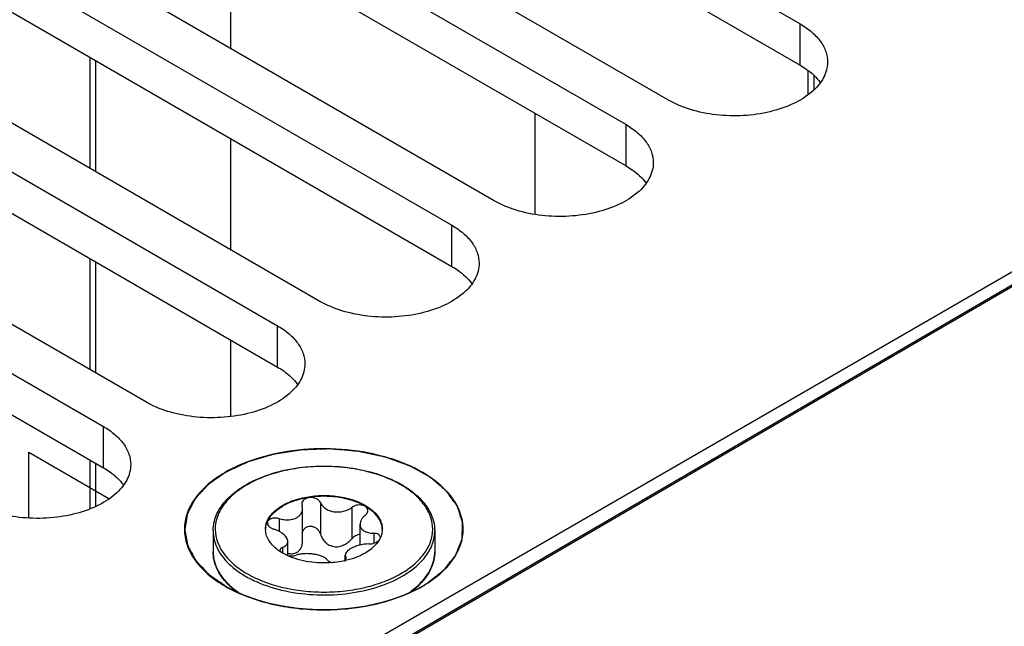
# Model space of a CAD drawing. Header units: inches. Extents: x 0 to 34, y 0 to 22.
# Tile 40 of 157: x 4.347 to 5.049, y 7.173 to 7.605. Entities that reach past the tile are written whole.
import ezdxf

# ---------------------------------------------------------------- set-up
doc = ezdxf.new("R2010")
doc.units = ezdxf.units.IN
doc.header["$LTSCALE"] = 1.87
doc.header["$MEASUREMENT"] = 0
doc.layers.get('0').update_dxf_attribs({"linetype": 'CONTINUOUS'})
for name, color, linetype in [('02___PRT_ALL_AXES', 7, 'CONTINUOUS'), ('CONFORMAL_COATING', 7, 'CONTINUOUS'), ('COSMETIC', 7, 'CONTINUOUS'), ('DATUMCURVES', 7, 'CONTINUOUS')]:
    doc.layers.add(name, color=color, linetype=linetype)

msp = doc.modelspace()

# ---------------------------------------------------------------- linework, layer by layer
at = {"color": 7, "linetype": 'CONTINUOUS'}
for p, q in [((5.53613, 7.70334), (3.73354, 6.66263)), ((4.39726, 7.49873), (4.39726, 7.57782)), ((4.40115, 7.49648), (4.40115, 7.57557)), ((4.9088, 7.5683), (4.9088, 7.55164)), ((4.91312, 7.56505), (4.91312, 7.5549)), ((5.22233, 7.51362), (3.76153, 6.663)), ((5.22421, 7.51343), (3.76341, 6.66282)), ((4.39726, 7.35535), (4.39726, 7.43444)), ((4.40115, 7.3531), (4.40115, 7.4322)), ((4.39726, 7.25662), (4.39726, 7.29106)), ((4.40116, 7.25834), (4.40116, 7.28882)), ((4.54809, 7.25991), (4.54827, 7.25879)), ((4.54864, 7.25655), (4.54827, 7.25879)), ((4.56139, 7.26082), (4.56139, 7.23843)), ((4.58373, 7.25736), (4.58373, 7.23498)), ((4.54864, 7.2333), (4.54864, 7.25655)), ((4.53192, 7.24934), (4.53192, 7.24027)), ((4.58962, 7.23055), (4.58962, 7.24532)), ((4.59931, 7.23892), (4.59931, 7.23186)), ((4.60424, 7.23598), (4.60309, 7.23377)), ((4.5381, 7.22306), (4.5381, 7.23315)), ((4.53253, 7.22679), (4.53278, 7.22589)), ((4.53439, 7.22887), (4.53439, 7.22496)), ((4.57908, 7.22005), (4.57908, 7.22329)), ((4.57908, 7.22329), (4.57945, 7.2219)), ((4.57945, 7.2219), (4.57945, 7.22062)), ((4.57963, 7.22121), (4.57945, 7.2219)), ((4.5783, 7.21934), (4.57913, 7.22004)), ((4.6256, 7.19737), (4.6308, 7.2016))]:
    msp.add_line(p, q, dxfattribs=at)
for centre, radius, start, end in [((4.54573, 7.20872), 0.07485, 119.53438, 119.99927), ((4.54532, 7.21064), 0.07254, 119.9993, 120.47261), ((4.53611, 7.24182), 0.01388, 179.99658, 182.48219), ((4.60216, 7.23599), 0.00201, 0.00151, 1.45201), ((4.59159, 7.24183), 0.0139, 357.53547, 359.99565), ((4.55193, 7.25541), 0.03524, 235.93575, 236.98374), ((4.55716, 7.26487), 0.04606, 245.21493, 245.471), ((4.54053, 7.23673), 0.01391, 259.09784, 259.90954), ((4.62201, 7.24447), 0.04162, 331.64678, 333.1855), ((4.51289, 7.2261), 0.02804, 193.85771, 195.20205), ((4.5651, 7.28109), 0.06321, 282.05919, 282.82278), ((4.52991, 7.23661), 0.04839, 224.38788, 224.77065), ((4.53082, 7.23838), 0.05001, 224.88239, 228.20399), ((4.59696, 7.23832), 0.04993, 312.65533, 314.91859), ((4.59775, 7.23667), 0.04847, 315.22982, 315.47235)]:
    msp.add_arc(centre, radius, start, end, dxfattribs=at)
at = {"color": 3, "linetype": 'CONTINUOUS'}
for points in [[(4.90335, 7.57239), (4.90483, 7.57154), (4.91015, 7.56817), (4.91494, 7.56382), (4.91764, 7.5601)], [(4.77918, 7.50071), (4.78066, 7.49985), (4.78598, 7.49648), (4.79077, 7.49213), (4.79347, 7.48841)], [(4.65501, 7.42902), (4.65649, 7.42816), (4.66181, 7.42479), (4.6666, 7.42044), (4.6693, 7.41672)], [(4.53084, 7.35733), (4.53232, 7.35647), (4.53764, 7.3531), (4.54243, 7.34875), (4.54513, 7.34503)], [(4.40667, 7.28564), (4.40815, 7.28478), (4.41347, 7.28141), (4.41826, 7.27706), (4.42096, 7.27334)]]:
    msp.add_open_spline(points, degree=3, knots=[0, 0, 0, 0, 0.27103, 1, 1, 1, 1], dxfattribs=at)
at = {"color": 7, "linetype": 'CONTINUOUS'}
for points, knots in [([(4.65916, 7.2257), (4.6619, 7.23112), (4.66494, 7.24375), (4.65802, 7.26293), (4.64195, 7.27866), (4.61906, 7.29054), (4.59121, 7.29786), (4.56087, 7.30003), (4.53081, 7.29687), (4.51172, 7.29106), (4.50301, 7.28717)], [0, 0, 0, 0, 0.08954, 0.180675, 0.287231, 0.413723, 0.556792, 0.708627, 0.859521, 1, 1, 1, 1]), ([(4.50301, 7.28717), (4.50218, 7.2868), (4.49895, 7.28531), (4.49579, 7.28367), (4.4935, 7.28234)], [0, 0, 0, 0, 0.25582, 1, 1, 1, 1]), ([(4.50884, 7.27384), (4.5147, 7.27716), (4.52791, 7.28252), (4.54937, 7.28671), (4.572, 7.28724), (4.59397, 7.28406), (4.6108, 7.27835), (4.62229, 7.27203), (4.62946, 7.26673), (4.63526, 7.26084), (4.63957, 7.25444), (4.64224, 7.24764), (4.64284, 7.24293), (4.64284, 7.24062)], [0, 0, 0, 0, 0.128773, 0.269799, 0.416001, 0.559276, 0.692091, 0.752904, 0.809436, 0.861731, 0.91025, 0.955902, 1, 1, 1, 1]), ([(4.61867, 7.21018), (4.62207, 7.21215), (4.62824, 7.21639), (4.63561, 7.22414), (4.64028, 7.23272), (4.64189, 7.24182), (4.64028, 7.25092), (4.63562, 7.2595), (4.62824, 7.26725), (4.61848, 7.27397), (4.60671, 7.27945), (4.59334, 7.28352), (4.57887, 7.28602), (4.56384, 7.28686), (4.54882, 7.28601), (4.53436, 7.28351), (4.521, 7.27945), (4.5128, 7.27563), (4.50905, 7.27347)], [0, 0, 0, 0, 0.060353, 0.114352, 0.162928, 0.208302, 0.253681, 0.302274, 0.356301, 0.416695, 0.483301, 0.555169, 0.630817, 0.708427, 0.78602, 0.861627, 0.933445, 1, 1, 1, 1]), ([(4.4935, 7.28234), (4.48914, 7.27983), (4.48123, 7.27438), (4.47177, 7.26444), (4.46579, 7.25344), (4.46372, 7.24178), (4.46579, 7.23011), (4.47177, 7.21911), (4.48123, 7.20917), (4.48914, 7.20372), (4.4935, 7.20121)], [0, 0, 0, 0, 0.144872, 0.274537, 0.391109, 0.499999, 0.608884, 0.725474, 0.855101, 1, 1, 1, 1]), ([(4.48487, 7.24062), (4.48487, 7.24217), (4.48514, 7.24529), (4.48675, 7.25153), (4.49086, 7.25913), (4.49847, 7.26715), (4.50482, 7.27153), (4.50831, 7.27354)], [0, 0, 0, 0, 0.109839, 0.221453, 0.455775, 0.713714, 1, 1, 1, 1]), ([(4.50853, 7.27317), (4.50518, 7.27119), (4.49909, 7.26692), (4.49186, 7.25916), (4.48732, 7.25058), (4.48583, 7.2415), (4.48755, 7.23244), (4.49229, 7.22391), (4.49971, 7.2162), (4.50949, 7.20953), (4.52127, 7.2041), (4.53463, 7.20007), (4.54907, 7.19761), (4.56406, 7.19679), (4.57903, 7.19765), (4.59345, 7.20016), (4.60675, 7.20422), (4.61493, 7.20802), (4.61867, 7.21018)], [0, 0, 0, 0, 0.060055, 0.113789, 0.162185, 0.207499, 0.252942, 0.301682, 0.355886, 0.416449, 0.48319, 0.555151, 0.630851, 0.708477, 0.786062, 0.861651, 0.933451, 1, 1, 1, 1]), ([(4.53442, 7.25882), (4.5375, 7.2606), (4.54448, 7.26348), (4.55585, 7.26576), (4.56788, 7.26609), (4.57958, 7.26444), (4.59001, 7.26096), (4.59726, 7.25655), (4.60152, 7.25227), (4.60378, 7.24895), (4.60517, 7.24544), (4.60549, 7.24301), (4.60549, 7.24183)], [0, 0, 0, 0, 0.128682, 0.270274, 0.41743, 0.561777, 0.695449, 0.812714, 0.864678, 0.912511, 0.95714, 1, 1, 1, 1]), ([(4.60548, 7.24182), (4.60543, 7.243), (4.60501, 7.2454), (4.6035, 7.24885), (4.60114, 7.25211), (4.5968, 7.25628), (4.58951, 7.26057), (4.57911, 7.26394), (4.5675, 7.2655), (4.5556, 7.26512), (4.54436, 7.26283), (4.53747, 7.25998), (4.53442, 7.25822)], [0, 0, 0, 0, 0.042886, 0.08777, 0.135984, 0.188355, 0.30627, 0.440149, 0.584259, 0.730877, 0.871836, 1, 1, 1, 1]), ([(4.56139, 7.26082), (4.56115, 7.2614), (4.56033, 7.26252), (4.55853, 7.2637), (4.55631, 7.26439), (4.55393, 7.26452), (4.55165, 7.26409), (4.54973, 7.26312), (4.54841, 7.26168), (4.54809, 7.26048), (4.54809, 7.25991)], [0, 0, 0, 0, 0.112287, 0.239057, 0.378179, 0.522167, 0.661439, 0.787919, 0.898887, 1, 1, 1, 1]), ([(4.52302, 7.24652), (4.52344, 7.24771), (4.5246, 7.25008), (4.52713, 7.25333), (4.53045, 7.25631), (4.53303, 7.25802), (4.53442, 7.25882)], [0, 0, 0, 0, 0.220976, 0.459268, 0.71855, 1, 1, 1, 1]), ([(4.52322, 7.24644), (4.52413, 7.2488), (4.52645, 7.25216), (4.53058, 7.2558), (4.53308, 7.25745), (4.53442, 7.25822)], [0, 0, 0, 0, 0.459386, 0.719081, 1, 1, 1, 1]), ([(4.56139, 7.26082), (4.56172, 7.26), (4.56272, 7.2584), (4.56491, 7.25645), (4.56769, 7.255), (4.57202, 7.25386), (4.57775, 7.25418), (4.58197, 7.25606), (4.58373, 7.25736)], [0, 0, 0, 0, 0.104558, 0.218104, 0.340961, 0.471516, 0.741863, 1, 1, 1, 1]), ([(4.59518, 7.25512), (4.59518, 7.25556), (4.59497, 7.25647), (4.59407, 7.25761), (4.59271, 7.25847), (4.59039, 7.25918), (4.58717, 7.2591), (4.58474, 7.25811), (4.58373, 7.25736)], [0, 0, 0, 0, 0.095232, 0.197125, 0.312351, 0.441755, 0.724795, 1, 1, 1, 1]), ([(4.53192, 7.24934), (4.53303, 7.24903), (4.53529, 7.24858), (4.53964, 7.24843), (4.54288, 7.24919), (4.54466, 7.25022)], [0, 0, 0, 0, 0.266523, 0.527771, 1, 1, 1, 1]), ([(4.54466, 7.25022), (4.54527, 7.25057), (4.54638, 7.25138), (4.54767, 7.25292), (4.54846, 7.25468), (4.54864, 7.25593), (4.54864, 7.25655)], [0, 0, 0, 0, 0.269626, 0.522032, 0.762927, 1, 1, 1, 1]), ([(4.59333, 7.25182), (4.59276, 7.25136), (4.59175, 7.25039), (4.59023, 7.24833), (4.58962, 7.24649), (4.58962, 7.24532)], [0, 0, 0, 0, 0.284006, 0.545377, 1, 1, 1, 1]), ([(4.59333, 7.25182), (4.59387, 7.25226), (4.59477, 7.25323), (4.59518, 7.25452), (4.59518, 7.25512)], [0, 0, 0, 0, 0.53879, 1, 1, 1, 1]), ([(4.52222, 7.24183), (4.52222, 7.24222), (4.52229, 7.24381), (4.52263, 7.24538), (4.52302, 7.24652)], [0, 0, 0, 0, 0.247504, 1, 1, 1, 1]), ([(4.52224, 7.24182), (4.52225, 7.24221), (4.52239, 7.24378), (4.52279, 7.24533), (4.52322, 7.24644)], [0, 0, 0, 0, 0.24672, 1, 1, 1, 1]), ([(4.53192, 7.24934), (4.53094, 7.24962), (4.52899, 7.24989), (4.52662, 7.24956), (4.52508, 7.24884), (4.52422, 7.24815), (4.52368, 7.2473), (4.52355, 7.24667), (4.52355, 7.24636)], [0, 0, 0, 0, 0.304219, 0.582141, 0.703213, 0.810749, 0.907542, 1, 1, 1, 1]), ([(4.52355, 7.24636), (4.52355, 7.24589), (4.52385, 7.24488), (4.52492, 7.24359), (4.52649, 7.24251), (4.52773, 7.24199), (4.5284, 7.24177)], [0, 0, 0, 0, 0.197664, 0.430068, 0.700982, 1, 1, 1, 1]), ([(4.56139, 7.23843), (4.5612, 7.23907), (4.56063, 7.24032), (4.55929, 7.2419), (4.55751, 7.2431), (4.55543, 7.24376), (4.55327, 7.24381), (4.55124, 7.24322), (4.54959, 7.24204), (4.54885, 7.24095), (4.54859, 7.24037)], [0, 0, 0, 0, 0.120951, 0.245728, 0.374775, 0.506632, 0.637866, 0.76453, 0.884733, 1, 1, 1, 1]), ([(4.58962, 7.24532), (4.58962, 7.24487), (4.58973, 7.24397), (4.59027, 7.2427), (4.59115, 7.24159), (4.59234, 7.24066), (4.5938, 7.23992), (4.59611, 7.23917), (4.59801, 7.23895), (4.59931, 7.23892)], [0, 0, 0, 0, 0.105093, 0.209347, 0.317365, 0.433113, 0.559084, 0.696103, 1, 1, 1, 1]), ([(4.48487, 7.24062), (4.48487, 7.23837), (4.48547, 7.23376), (4.48812, 7.2271), (4.49241, 7.22079), (4.49822, 7.21495), (4.50543, 7.20969), (4.51704, 7.20338), (4.53405, 7.1977), (4.55624, 7.19459), (4.57907, 7.19522), (4.60063, 7.19954), (4.61387, 7.205), (4.61971, 7.20837)], [0, 0, 0, 0, 0.042852, 0.087478, 0.13531, 0.187272, 0.243778, 0.304801, 0.43847, 0.58281, 0.729921, 0.871424, 1, 1, 1, 1]), ([(4.53219, 7.22622), (4.53073, 7.22721), (4.52808, 7.22931), (4.52491, 7.23301), (4.52286, 7.23701), (4.5223, 7.23984), (4.52224, 7.24122)], [0, 0, 0, 0, 0.284314, 0.542155, 0.777876, 1, 1, 1, 1]), ([(4.5381, 7.23315), (4.5381, 7.23398), (4.53764, 7.2353), (4.53654, 7.23683), (4.53491, 7.23849), (4.53221, 7.24031), (4.52974, 7.24135), (4.5284, 7.24177)], [0, 0, 0, 0, 0.182188, 0.291625, 0.413942, 0.691632, 1, 1, 1, 1]), ([(4.56139, 7.23843), (4.5617, 7.23737), (4.56259, 7.23528), (4.56466, 7.23254), (4.56746, 7.2304), (4.57088, 7.22925), (4.57454, 7.22933), (4.57803, 7.23049), (4.58115, 7.23242), (4.58293, 7.23408), (4.58373, 7.23498)], [0, 0, 0, 0, 0.118082, 0.238398, 0.361114, 0.486265, 0.613856, 0.743119, 0.872421, 1, 1, 1, 1]), ([(4.58962, 7.23812), (4.5885, 7.238), (4.58629, 7.23727), (4.58448, 7.23583), (4.58373, 7.23498)], [0, 0, 0, 0, 0.498575, 1, 1, 1, 1]), ([(4.60416, 7.23604), (4.60415, 7.23643), (4.60385, 7.23728), (4.60273, 7.23819), (4.60116, 7.23876), (4.59996, 7.2389), (4.59931, 7.23892)], [0, 0, 0, 0, 0.191527, 0.413412, 0.684225, 1, 1, 1, 1]), ([(4.60548, 7.24123), (4.60546, 7.24079), (4.6053, 7.23899), (4.60478, 7.23723), (4.60424, 7.23598)], [0, 0, 0, 0, 0.245929, 1, 1, 1, 1]), ([(4.61971, 7.20837), (4.62318, 7.21038), (4.62946, 7.21471), (4.63698, 7.2226), (4.64101, 7.23003), (4.64258, 7.2361), (4.64284, 7.23912), (4.64284, 7.24062)], [0, 0, 0, 0, 0.289526, 0.54856, 0.78158, 0.891805, 1, 1, 1, 1]), ([(4.53439, 7.22887), (4.53493, 7.2291), (4.53593, 7.22959), (4.53715, 7.23059), (4.53793, 7.2318), (4.5381, 7.23271), (4.5381, 7.23315)], [0, 0, 0, 0, 0.295093, 0.551692, 0.779937, 1, 1, 1, 1]), ([(4.54466, 7.2254), (4.54531, 7.22578), (4.5465, 7.22675), (4.54776, 7.2287), (4.54849, 7.23093), (4.54864, 7.23251), (4.54864, 7.2333)], [0, 0, 0, 0, 0.243961, 0.48991, 0.741612, 1, 1, 1, 1]), ([(4.5958, 7.23135), (4.59351, 7.23133), (4.59009, 7.23084), (4.58587, 7.22947), (4.58394, 7.22856), (4.58306, 7.22805)], [0, 0, 0, 0, 0.517959, 0.770349, 1, 1, 1, 1]), ([(4.60309, 7.23377), (4.60256, 7.23291), (4.59992, 7.22931), (4.59627, 7.22655), (4.5933, 7.22483)], [0, 0, 0, 0, 0.227747, 1, 1, 1, 1]), ([(4.5958, 7.23135), (4.59716, 7.23136), (4.59919, 7.23169), (4.60157, 7.2327), (4.60259, 7.2334), (4.60301, 7.23379)], [0, 0, 0, 0, 0.527815, 0.778676, 1, 1, 1, 1]), ([(4.49532, 7.20276), (4.49369, 7.20443), (4.49075, 7.2079), (4.4874, 7.21364), (4.48534, 7.21965), (4.48487, 7.22378), (4.48487, 7.22581)], [0, 0, 0, 0, 0.270047, 0.523626, 0.765049, 1, 1, 1, 1]), ([(4.48487, 7.22581), (4.48487, 7.22527), (4.48494, 7.22311), (4.48527, 7.22096), (4.48566, 7.21938)], [0, 0, 0, 0, 0.248689, 1, 1, 1, 1]), ([(4.53439, 7.22887), (4.53411, 7.22876), (4.53362, 7.22851), (4.53301, 7.22802), (4.53262, 7.22744), (4.53253, 7.227), (4.53253, 7.22679)], [0, 0, 0, 0, 0.300305, 0.560305, 0.787647, 1, 1, 1, 1]), ([(4.53785, 7.22305), (4.5374, 7.22326), (4.53564, 7.22411), (4.53394, 7.22507), (4.53273, 7.22586)], [0, 0, 0, 0, 0.257757, 1, 1, 1, 1]), ([(4.57012, 7.21806), (4.5645, 7.21757), (4.55603, 7.21781), (4.54534, 7.22011), (4.54036, 7.22191), (4.53804, 7.22297)], [0, 0, 0, 0, 0.517075, 0.766147, 1, 1, 1, 1]), ([(4.53809, 7.22304), (4.53913, 7.22285), (4.54112, 7.22272), (4.54312, 7.22302), (4.54399, 7.22333)], [0, 0, 0, 0, 0.53328, 1, 1, 1, 1]), ([(4.5381, 7.22459), (4.53924, 7.22437), (4.54151, 7.2242), (4.54373, 7.22486), (4.54466, 7.2254)], [0, 0, 0, 0, 0.517698, 1, 1, 1, 1]), ([(4.56633, 7.21988), (4.56596, 7.22041), (4.56485, 7.2214), (4.56268, 7.22252), (4.55994, 7.22342), (4.55678, 7.22406), (4.5534, 7.22441), (4.55003, 7.22444), (4.54687, 7.22413), (4.54489, 7.22365), (4.54399, 7.22333)], [0, 0, 0, 0, 0.082225, 0.185746, 0.309679, 0.449016, 0.596002, 0.741856, 0.87858, 1, 1, 1, 1]), ([(4.58306, 7.22805), (4.58247, 7.22771), (4.58141, 7.22702), (4.58012, 7.22584), (4.57929, 7.2246), (4.57908, 7.2237), (4.57908, 7.22329)], [0, 0, 0, 0, 0.316396, 0.585148, 0.808529, 1, 1, 1, 1]), ([(4.5933, 7.22483), (4.59119, 7.22361), (4.58657, 7.22148), (4.58169, 7.22005), (4.57913, 7.21946)], [0, 0, 0, 0, 0.480467, 1, 1, 1, 1]), ([(4.63222, 7.20297), (4.63388, 7.20463), (4.63687, 7.20807), (4.64028, 7.21378), (4.64237, 7.21973), (4.64284, 7.22381), (4.64284, 7.22581)], [0, 0, 0, 0, 0.273122, 0.527438, 0.767563, 1, 1, 1, 1]), ([(4.64284, 7.22581), (4.64284, 7.22377), (4.64237, 7.21962), (4.6403, 7.21359), (4.63692, 7.20783), (4.63395, 7.20435), (4.63231, 7.20268)], [0, 0, 0, 0, 0.234847, 0.476215, 0.729823, 1, 1, 1, 1]), ([(4.63404, 7.20121), (4.63678, 7.20279), (4.64634, 7.20897), (4.65473, 7.21744), (4.65865, 7.22471)], [0, 0, 0, 0, 0.277101, 1, 1, 1, 1]), ([(4.48583, 7.21874), (4.4866, 7.21591), (4.48917, 7.2102), (4.4931, 7.20537), (4.49538, 7.20309)], [0, 0, 0, 0, 0.476838, 1, 1, 1, 1]), ([(4.56633, 7.21988), (4.56667, 7.21939), (4.56792, 7.21858), (4.56928, 7.21822), (4.57008, 7.21808)], [0, 0, 0, 0, 0.419655, 1, 1, 1, 1]), ([(4.57831, 7.21928), (4.57764, 7.21914), (4.57493, 7.21861), (4.57219, 7.21824), (4.57012, 7.21806)], [0, 0, 0, 0, 0.246644, 1, 1, 1, 1]), ([(4.57913, 7.22004), (4.57928, 7.22021), (4.57953, 7.22058), (4.57963, 7.22101), (4.57963, 7.22121)], [0, 0, 0, 0, 0.534469, 1, 1, 1, 1]), ([(4.4935, 7.20121), (4.50348, 7.19545), (4.52667, 7.18704), (4.56377, 7.18301), (4.60086, 7.18704), (4.62406, 7.19545), (4.63404, 7.20121)], [0, 0, 0, 0, 0.237215, 0.499997, 0.762768, 1, 1, 1, 1]), ([(4.50279, 7.19643), (4.50212, 7.1969), (4.49959, 7.19878), (4.4972, 7.20087), (4.49555, 7.20253)], [0, 0, 0, 0, 0.258223, 1, 1, 1, 1]), ([(4.49748, 7.20109), (4.49798, 7.20065), (4.50005, 7.19886), (4.50226, 7.19723), (4.50398, 7.19607)], [0, 0, 0, 0, 0.242884, 1, 1, 1, 1]), ([(4.63217, 7.20253), (4.63177, 7.20213), (4.63013, 7.20053), (4.62838, 7.19904), (4.62701, 7.19798)], [0, 0, 0, 0, 0.244156, 1, 1, 1, 1])]:
    msp.add_open_spline(points, degree=3, knots=knots, dxfattribs=at)
at = {"layer": '02___PRT_ALL_AXES', "color": 7, "linetype": 'CONTINUOUS'}
for p, q in [((4.4962, 7.83685), (4.90335, 7.60179)), ((4.80939, 7.54754), (4.40225, 7.7826)), ((4.37203, 7.76516), (4.77918, 7.5301)), ((4.68522, 7.47585), (4.27808, 7.71091)), ((4.24786, 7.69347), (4.65501, 7.45841)), ((4.56105, 7.40416), (4.15391, 7.63922)), ((4.12369, 7.62178), (4.53084, 7.38672)), ((4.90335, 7.57239), (4.90335, 7.60179)), ((4.43688, 7.33247), (4.02974, 7.56753)), ((3.99952, 7.55009), (4.40667, 7.31503)), ((4.77918, 7.50071), (4.77918, 7.5301)), ((4.65501, 7.42902), (4.65501, 7.45841)), ((4.53084, 7.35733), (4.53084, 7.38672)), ((4.40667, 7.28564), (4.40667, 7.31503)), ((4.48487, 7.24062), (4.48487, 7.22581)), ((4.64284, 7.24062), (4.64284, 7.22581))]:
    msp.add_line(p, q, dxfattribs=at)
at = {"layer": '02___PRT_ALL_AXES', "color": 3, "linetype": 'CONTINUOUS'}
for p, q in [((4.4962, 7.80745), (4.90335, 7.57239)), ((4.37203, 7.73576), (4.77918, 7.50071)), ((4.24786, 7.66408), (4.65501, 7.42902)), ((4.12369, 7.59239), (4.53084, 7.35733)), ((3.99952, 7.5207), (4.40667, 7.28564))]:
    msp.add_line(p, q, dxfattribs=at)
at = {"layer": '02___PRT_ALL_AXES', "color": 7, "linetype": 'CONTINUOUS'}
for points, knots in [([(4.90335, 7.60179), (4.90626, 7.60011), (4.91155, 7.59646), (4.91787, 7.58982), (4.92187, 7.58247), (4.92281, 7.5772), (4.92281, 7.57467)], [0, 0, 0, 0, 0.289702, 0.549087, 0.782216, 1, 1, 1, 1]), ([(4.92281, 7.57467), (4.92281, 7.57083), (4.92049, 7.56254), (4.91146, 7.55226), (4.89811, 7.54414), (4.88146, 7.53857), (4.86279, 7.53595), (4.84359, 7.53648), (4.82545, 7.54011), (4.81431, 7.5447), (4.80939, 7.54754)], [0, 0, 0, 0, 0.086934, 0.186405, 0.303798, 0.437614, 0.582116, 0.729435, 0.871172, 1, 1, 1, 1]), ([(4.77918, 7.5301), (4.78209, 7.52842), (4.78738, 7.52477), (4.7937, 7.51813), (4.7977, 7.51078), (4.79864, 7.50551), (4.79864, 7.50298)], [0, 0, 0, 0, 0.289702, 0.549087, 0.782216, 1, 1, 1, 1]), ([(4.79864, 7.50298), (4.79864, 7.49914), (4.79632, 7.49085), (4.78729, 7.48057), (4.77394, 7.47245), (4.75729, 7.46688), (4.73862, 7.46426), (4.71942, 7.46479), (4.70127, 7.46842), (4.69014, 7.47301), (4.68522, 7.47585)], [0, 0, 0, 0, 0.086934, 0.186405, 0.303798, 0.437614, 0.582116, 0.729435, 0.871172, 1, 1, 1, 1]), ([(4.65501, 7.45841), (4.65792, 7.45673), (4.66321, 7.45308), (4.66953, 7.44644), (4.67353, 7.43909), (4.67447, 7.43382), (4.67447, 7.43129)], [0, 0, 0, 0, 0.289702, 0.549087, 0.782216, 1, 1, 1, 1]), ([(4.67447, 7.43129), (4.67447, 7.42746), (4.67215, 7.41916), (4.66311, 7.40889), (4.64977, 7.40076), (4.63312, 7.39519), (4.61445, 7.39257), (4.59525, 7.3931), (4.5771, 7.39673), (4.56597, 7.40133), (4.56105, 7.40416)], [0, 0, 0, 0, 0.086934, 0.186405, 0.303798, 0.437614, 0.582116, 0.729435, 0.871172, 1, 1, 1, 1]), ([(4.53084, 7.38672), (4.53375, 7.38504), (4.53904, 7.38139), (4.54536, 7.37475), (4.54936, 7.3674), (4.5503, 7.36213), (4.5503, 7.3596)], [0, 0, 0, 0, 0.289702, 0.549087, 0.782216, 1, 1, 1, 1]), ([(4.5503, 7.3596), (4.5503, 7.35577), (4.54798, 7.34747), (4.53894, 7.3372), (4.5256, 7.32907), (4.50895, 7.3235), (4.49028, 7.32088), (4.47108, 7.32141), (4.45293, 7.32504), (4.4418, 7.32964), (4.43688, 7.33247)], [0, 0, 0, 0, 0.086934, 0.186405, 0.303798, 0.437614, 0.582116, 0.729435, 0.871172, 1, 1, 1, 1]), ([(4.40667, 7.31503), (4.40958, 7.31335), (4.41487, 7.3097), (4.42119, 7.30306), (4.42519, 7.29571), (4.42612, 7.29044), (4.42612, 7.28791)], [0, 0, 0, 0, 0.289702, 0.549087, 0.782216, 1, 1, 1, 1]), ([(4.42612, 7.28791), (4.42612, 7.28408), (4.42381, 7.27578), (4.41477, 7.26551), (4.40143, 7.25738), (4.38478, 7.25181), (4.36611, 7.24919), (4.34691, 7.24972), (4.32876, 7.25335), (4.31763, 7.25795), (4.31271, 7.26079)], [0, 0, 0, 0, 0.086934, 0.186405, 0.303798, 0.437614, 0.582116, 0.729435, 0.871172, 1, 1, 1, 1])]:
    msp.add_open_spline(points, degree=3, knots=knots, dxfattribs=at)
at = {"layer": 'CONFORMAL_COATING', "color": 4, "linetype": 'CONTINUOUS'}
for p, q in [((4.49741, 7.58429), (4.4974, 7.66338)), ((4.49741, 7.44091), (4.49741, 7.52)), ((4.49741, 7.32227), (4.49741, 7.37663))]:
    msp.add_line(p, q, dxfattribs=at)
at = {"layer": 'COSMETIC', "color": 7, "linetype": 'CONTINUOUS'}
for p, q in [((4.63275, 7.20061), (4.63401, 7.20132)), ((4.63401, 7.20132), (4.63689, 7.20305)), ((4.63101, 7.19966), (4.63275, 7.20061)), ((4.51882, 7.19079), (4.51964, 7.19055)), ((4.51964, 7.19055), (4.52055, 7.19029)), ((4.52055, 7.19029), (4.52559, 7.18898)), ((4.59131, 7.18678), (4.59519, 7.18748)), ((4.60704, 7.19026), (4.60797, 7.19052)), ((4.60797, 7.19052), (4.61346, 7.19222)), ((4.61346, 7.19222), (4.61668, 7.19334)), ((4.54333, 7.18579), (4.5485, 7.18524)), ((4.56742, 7.18458), (4.57211, 7.18474))]:
    msp.add_line(p, q, dxfattribs=at)
for points, knots in [([(4.63689, 7.20305), (4.63784, 7.20379), (4.63927, 7.2049), (4.64117, 7.20637), (4.6426, 7.20748), (4.64403, 7.20859), (4.64522, 7.20951), (4.64617, 7.21025), (4.64689, 7.2108), (4.64748, 7.21126), (4.64796, 7.21163), (4.64832, 7.21191), (4.64861, 7.21214), (4.64882, 7.2123), (4.64894, 7.21239), (4.64906, 7.21248), (4.64917, 7.21261), (4.64934, 7.21282), (4.64955, 7.21308), (4.6498, 7.21339), (4.65013, 7.21381), (4.65055, 7.21433), (4.65106, 7.21496), (4.65173, 7.21579), (4.65257, 7.21684), (4.65357, 7.21809), (4.65441, 7.21913), (4.65508, 7.21996), (4.65559, 7.22059), (4.65609, 7.22122), (4.65651, 7.22174), (4.65684, 7.22215), (4.6571, 7.22247), (4.65731, 7.22273), (4.65747, 7.22294), (4.65757, 7.22305), (4.65763, 7.22313), (4.65766, 7.22317), (4.65768, 7.22321), (4.65771, 7.2233), (4.65779, 7.22348), (4.65795, 7.22387), (4.65817, 7.22443), (4.65844, 7.2251), (4.6588, 7.226), (4.65925, 7.22712), (4.6598, 7.22846), (4.66034, 7.22981), (4.66088, 7.23115), (4.66133, 7.23227), (4.66165, 7.23306), (4.66183, 7.2335), (4.66196, 7.23384), (4.66208, 7.23412), (4.66217, 7.23434), (4.66223, 7.23451), (4.66229, 7.23465), (4.66229, 7.23477), (4.6623, 7.23488), (4.6623, 7.23503), (4.66232, 7.23537), (4.66234, 7.23589), (4.66236, 7.23658), (4.66239, 7.23727), (4.66243, 7.23819), (4.66247, 7.23934), (4.66253, 7.24072), (4.66257, 7.24187), (4.66261, 7.24279), (4.66264, 7.24348), (4.66266, 7.24417), (4.66269, 7.24474), (4.6627, 7.2452), (4.66272, 7.24555), (4.66273, 7.24583), (4.66274, 7.24606), (4.66274, 7.24621), (4.66275, 7.24632), (4.66276, 7.24641), (4.66273, 7.24649), (4.66269, 7.24661), (4.66265, 7.24675), (4.66257, 7.24697), (4.66248, 7.24726), (4.66234, 7.24771), (4.66216, 7.24827), (4.66187, 7.24918), (4.6615, 7.25031), (4.66107, 7.25167), (4.66063, 7.25302), (4.6602, 7.25438), (4.65983, 7.25551), (4.65958, 7.2563), (4.65943, 7.25675), (4.65932, 7.25709), (4.65922, 7.25743), (4.65913, 7.25769), (4.65908, 7.25786), (4.65906, 7.25793), (4.65904, 7.25798), (4.65901, 7.25804), (4.65894, 7.25813), (4.65884, 7.25827), (4.65869, 7.25848), (4.65849, 7.25875), (4.65818, 7.25919), (4.6578, 7.25973), (4.65734, 7.26038), (4.65672, 7.26124), (4.65595, 7.26232), (4.65502, 7.26362), (4.65409, 7.26492), (4.65332, 7.266), (4.6527, 7.26686), (4.65232, 7.2674), (4.65201, 7.26784), (4.65178, 7.26816), (4.65155, 7.26848), (4.65136, 7.26876), (4.65122, 7.26894), (4.65115, 7.26905), (4.65106, 7.26913), (4.65098, 7.2692), (4.65087, 7.26929), (4.65067, 7.26946), (4.65039, 7.2697), (4.64994, 7.27008), (4.64938, 7.27055), (4.64848, 7.27131), (4.64736, 7.27226), (4.64601, 7.2734), (4.64466, 7.27454), (4.64332, 7.27568), (4.6422, 7.27663), (4.6413, 7.27739), (4.64074, 7.27787), (4.64029, 7.27825), (4.64001, 7.27848), (4.63978, 7.27867), (4.63965, 7.2788), (4.6395, 7.27887), (4.63936, 7.27895), (4.6391, 7.27909), (4.63875, 7.27929), (4.63817, 7.27961), (4.63745, 7.28001), (4.63659, 7.28049), (4.63545, 7.28113), (4.63401, 7.28192), (4.63229, 7.28288), (4.63057, 7.28384), (4.62913, 7.28463), (4.62798, 7.28527), (4.62712, 7.28575), (4.6264, 7.28615), (4.62583, 7.28647), (4.62547, 7.28667), (4.62522, 7.28681), (4.62507, 7.28689), (4.62494, 7.28697), (4.62472, 7.28704), (4.62438, 7.28716), (4.62396, 7.28732), (4.62329, 7.28756), (4.62244, 7.28787), (4.62109, 7.28836), (4.6194, 7.28897), (4.61738, 7.2897), (4.61535, 7.29043), (4.61333, 7.29117), (4.61164, 7.29178), (4.61029, 7.29227), (4.60945, 7.29257), (4.60877, 7.29282), (4.60835, 7.29297), (4.60801, 7.29309), (4.60768, 7.29322), (4.60721, 7.29331), (4.60665, 7.29344), (4.6059, 7.29359), (4.60497, 7.29379), (4.60385, 7.29403), (4.60236, 7.29435), (4.60049, 7.29475), (4.59825, 7.29523), (4.596, 7.29571), (4.59414, 7.29611), (4.59264, 7.29643), (4.59152, 7.29667), (4.59059, 7.29687), (4.58984, 7.29703), (4.58937, 7.29713), (4.589, 7.29721), (4.58876, 7.29725), (4.58858, 7.2973), (4.58838, 7.29732), (4.58803, 7.29735), (4.58753, 7.29739), (4.58673, 7.29746), (4.58573, 7.29754), (4.58412, 7.29768), (4.58212, 7.29785), (4.57971, 7.29806), (4.57731, 7.29826), (4.57491, 7.29847), (4.5729, 7.29864), (4.5713, 7.29877), (4.5701, 7.29888), (4.56919, 7.29895), (4.56859, 7.29901), (4.56834, 7.29903), (4.56814, 7.29904), (4.56799, 7.29906), (4.56784, 7.29905), (4.56754, 7.29904), (4.5671, 7.29902), (4.5663, 7.29899), (4.56531, 7.29896), (4.56412, 7.29892), (4.56253, 7.29886), (4.56054, 7.29879), (4.55815, 7.29871), (4.55577, 7.29862), (4.55378, 7.29855), (4.55219, 7.2985), (4.55099, 7.29845), (4.5498, 7.29841), (4.54881, 7.29838), (4.54816, 7.29835), (4.54786, 7.29834), (4.54766, 7.29834), (4.54742, 7.2983), (4.54713, 7.29825), (4.54675, 7.29819), (4.54627, 7.29812), (4.54569, 7.29803), (4.54493, 7.2979), (4.54358, 7.29769), (4.54166, 7.29739), (4.53935, 7.29702), (4.53705, 7.29666), (4.53474, 7.2963), (4.53282, 7.29599), (4.53128, 7.29575), (4.53032, 7.2956), (4.52956, 7.29548), (4.52898, 7.29539), (4.5285, 7.29531), (4.52816, 7.29526), (4.52797, 7.29523), (4.5278, 7.29517), (4.52757, 7.29511), (4.52722, 7.295), (4.52677, 7.29487), (4.52624, 7.29471), (4.52553, 7.29451), (4.52465, 7.29424), (4.52323, 7.29382), (4.52145, 7.2933), (4.51933, 7.29267), (4.5172, 7.29204), (4.51543, 7.29152), (4.51401, 7.2911), (4.51294, 7.29079), (4.51206, 7.29052), (4.51135, 7.29031), (4.51082, 7.29016), (4.51037, 7.29003), (4.51006, 7.28994), (4.50991, 7.28989), (4.50982, 7.28986), (4.50974, 7.28982), (4.50964, 7.28978), (4.50948, 7.28971), (4.50921, 7.28958), (4.50882, 7.28939), (4.50834, 7.28917), (4.50771, 7.28888), (4.50693, 7.28851), (4.50598, 7.28807), (4.50472, 7.28748), (4.50315, 7.28674), (4.50126, 7.28586), (4.49937, 7.28498), (4.49685, 7.2838), (4.49496, 7.28292), (4.4937, 7.28233)], [0, 0, 0, 0, 0.015625, 0.023438, 0.03125, 0.039062, 0.046875, 0.050781, 0.054688, 0.058594, 0.060547, 0.0625, 0.064453, 0.06543, 0.065918, 0.066406, 0.067383, 0.068359, 0.070312, 0.072266, 0.074219, 0.078125, 0.082031, 0.085938, 0.09375, 0.101562, 0.109375, 0.113281, 0.117188, 0.121094, 0.125, 0.126953, 0.128906, 0.130859, 0.131836, 0.132812, 0.133057, 0.133301, 0.133545, 0.133789, 0.134766, 0.136719, 0.140625, 0.144531, 0.148438, 0.15625, 0.164062, 0.171875, 0.179688, 0.1875, 0.191406, 0.193359, 0.195312, 0.197266, 0.198242, 0.199219, 0.200195, 0.200684, 0.201172, 0.202148, 0.203125, 0.207031, 0.210938, 0.214844, 0.21875, 0.226562, 0.234375, 0.242188, 0.246094, 0.25, 0.253906, 0.257812, 0.259766, 0.261719, 0.263672, 0.264648, 0.265625, 0.266113, 0.266602, 0.26709, 0.267578, 0.268555, 0.269531, 0.271484, 0.273438, 0.277344, 0.28125, 0.289062, 0.296875, 0.304688, 0.3125, 0.320312, 0.324219, 0.326172, 0.328125, 0.330078, 0.332031, 0.33252, 0.333008, 0.333252, 0.333496, 0.333984, 0.334961, 0.335938, 0.337891, 0.339844, 0.34375, 0.347656, 0.351562, 0.359375, 0.367188, 0.375, 0.382812, 0.386719, 0.390625, 0.392578, 0.394531, 0.396484, 0.398438, 0.399414, 0.399902, 0.400391, 0.400879, 0.401367, 0.402344, 0.404297, 0.40625, 0.410156, 0.414062, 0.421875, 0.429688, 0.4375, 0.445312, 0.453125, 0.457031, 0.460938, 0.462891, 0.464844, 0.46582, 0.466797, 0.467285, 0.467773, 0.46875, 0.470703, 0.472656, 0.476562, 0.480469, 0.484375, 0.492188, 0.5, 0.507812, 0.515625, 0.519531, 0.523438, 0.527344, 0.529297, 0.53125, 0.532227, 0.532715, 0.533203, 0.53418, 0.535156, 0.537109, 0.539062, 0.542969, 0.546875, 0.554688, 0.5625, 0.570312, 0.578125, 0.585938, 0.589844, 0.59375, 0.595703, 0.597656, 0.598633, 0.599609, 0.601562, 0.603516, 0.605469, 0.609375, 0.613281, 0.617188, 0.625, 0.632812, 0.640625, 0.648438, 0.652344, 0.65625, 0.660156, 0.662109, 0.664062, 0.665039, 0.666016, 0.666504, 0.666992, 0.667969, 0.669922, 0.671875, 0.675781, 0.679688, 0.6875, 0.695312, 0.703125, 0.710938, 0.71875, 0.722656, 0.726562, 0.730469, 0.731445, 0.732422, 0.73291, 0.733398, 0.733887, 0.734375, 0.736328, 0.738281, 0.742188, 0.746094, 0.75, 0.757812, 0.765625, 0.773438, 0.78125, 0.785156, 0.789062, 0.792969, 0.796875, 0.798828, 0.799316, 0.799805, 0.800781, 0.801758, 0.802734, 0.804688, 0.806641, 0.808594, 0.8125, 0.820312, 0.828125, 0.835938, 0.84375, 0.851562, 0.855469, 0.859375, 0.861328, 0.863281, 0.865234, 0.866211, 0.866699, 0.867188, 0.868164, 0.869141, 0.871094, 0.873047, 0.875, 0.878906, 0.882812, 0.890625, 0.898438, 0.90625, 0.914062, 0.917969, 0.921875, 0.925781, 0.927734, 0.929688, 0.931641, 0.932617, 0.933105, 0.93335, 0.933594, 0.934082, 0.93457, 0.935547, 0.9375, 0.939453, 0.941406, 0.945312, 0.949219, 0.953125, 0.960938, 0.96875, 0.976562, 0.984375, 1, 1, 1, 1]), ([(4.4937, 7.28233), (4.49268, 7.28161), (4.49114, 7.28053), (4.4891, 7.27909), (4.48756, 7.27801), (4.48628, 7.27711), (4.48525, 7.27639), (4.48449, 7.27585), (4.48372, 7.27531), (4.48308, 7.27486), (4.48257, 7.2745), (4.48225, 7.27427), (4.48199, 7.27409), (4.4818, 7.27396), (4.48164, 7.27385), (4.48151, 7.27376), (4.48141, 7.27369), (4.48134, 7.27361), (4.48124, 7.27351), (4.48112, 7.27338), (4.48098, 7.27322), (4.48079, 7.27301), (4.48054, 7.27275), (4.48016, 7.27233), (4.47967, 7.27181), (4.47909, 7.27118), (4.47851, 7.27055), (4.47774, 7.26972), (4.47677, 7.26867), (4.47581, 7.26763), (4.47503, 7.26679), (4.47445, 7.26616), (4.47387, 7.26553), (4.47339, 7.26501), (4.473, 7.26459), (4.47276, 7.26433), (4.47257, 7.26412), (4.47242, 7.26397), (4.4723, 7.26384), (4.47222, 7.26374), (4.47217, 7.26369), (4.47213, 7.26365), (4.47211, 7.26361), (4.47208, 7.26355), (4.47203, 7.26345), (4.47195, 7.26331), (4.47187, 7.26314), (4.47175, 7.26291), (4.4716, 7.26263), (4.47136, 7.26218), (4.47107, 7.26161), (4.47072, 7.26093), (4.47036, 7.26025), (4.46989, 7.25934), (4.4693, 7.2582), (4.46871, 7.25707), (4.46824, 7.25616), (4.46788, 7.25548), (4.46753, 7.2548), (4.46724, 7.25423), (4.467, 7.25378), (4.46685, 7.25349), (4.46673, 7.25327), (4.46665, 7.2531), (4.46657, 7.25295), (4.46652, 7.25285), (4.46649, 7.2528), (4.46646, 7.25275), (4.46646, 7.25271), (4.46645, 7.25265), (4.46644, 7.25255), (4.46641, 7.2524), (4.46638, 7.25222), (4.46634, 7.25199), (4.4663, 7.25169), (4.46622, 7.25122), (4.46613, 7.25063), (4.46601, 7.24992), (4.4659, 7.24921), (4.46575, 7.24827), (4.46556, 7.24709), (4.46537, 7.24591), (4.46522, 7.24497), (4.4651, 7.24426), (4.46499, 7.24355), (4.46489, 7.24296), (4.46482, 7.24249), (4.46477, 7.24219), (4.46473, 7.24196), (4.4647, 7.24178), (4.46468, 7.24163), (4.46466, 7.24153), (4.46466, 7.24147), (4.46464, 7.24143), (4.46466, 7.24138), (4.46467, 7.24132), (4.46469, 7.24122), (4.46471, 7.24107), (4.46475, 7.24089), (4.46479, 7.24066), (4.46484, 7.24036), (4.46493, 7.23989), (4.46504, 7.2393), (4.46517, 7.2386), (4.4653, 7.23789), (4.46548, 7.23695), (4.4657, 7.23577), (4.46591, 7.23459), (4.46609, 7.23365), (4.46622, 7.23294), (4.46635, 7.23223), (4.46646, 7.23164), (4.46655, 7.23117), (4.4666, 7.23088), (4.46664, 7.23064), (4.46668, 7.23047), (4.4667, 7.23032), (4.46672, 7.23021), (4.46674, 7.23016), (4.46674, 7.23011), (4.46677, 7.23007), (4.4668, 7.23001), (4.46685, 7.22991), (4.46693, 7.22977), (4.46702, 7.2296), (4.46714, 7.22938), (4.4673, 7.22909), (4.46754, 7.22864), (4.46785, 7.22808), (4.46822, 7.2274), (4.46859, 7.22672), (4.46909, 7.22582), (4.46971, 7.22469), (4.47032, 7.22356), (4.47082, 7.22265), (4.47119, 7.22197), (4.47156, 7.22129), (4.47187, 7.22073), (4.47211, 7.22028), (4.47227, 7.21999), (4.47239, 7.21977), (4.47248, 7.2196), (4.47256, 7.21946), (4.47261, 7.21936), (4.47265, 7.2193), (4.47266, 7.21926), (4.47271, 7.21922), (4.47275, 7.21917), (4.47284, 7.21908), (4.47297, 7.21895), (4.47311, 7.21879), (4.47331, 7.21859), (4.47356, 7.21833), (4.47396, 7.21791), (4.47445, 7.21739), (4.47505, 7.21677), (4.47564, 7.21615), (4.47644, 7.21532), (4.47743, 7.21428), (4.47842, 7.21324), (4.47922, 7.21241), (4.47981, 7.21179), (4.48041, 7.21117), (4.4809, 7.21065), (4.4813, 7.21023), (4.48155, 7.20997), (4.48175, 7.20977), (4.4819, 7.20961), (4.48202, 7.20948), (4.48211, 7.20939), (4.48216, 7.20934), (4.48219, 7.2093), (4.48224, 7.20927), (4.48231, 7.20922), (4.48243, 7.20914), (4.4826, 7.20902), (4.4828, 7.20889), (4.48307, 7.2087), (4.48341, 7.20847), (4.48395, 7.20811), (4.48463, 7.20765), (4.48544, 7.2071), (4.48625, 7.20654), (4.48734, 7.20581), (4.48869, 7.20489), (4.49032, 7.20379), (4.49248, 7.20232), (4.49411, 7.20122), (4.49519, 7.20048)], [0, 0, 0, 0, 0.03125, 0.046875, 0.0625, 0.078125, 0.085938, 0.09375, 0.101562, 0.109375, 0.113281, 0.117188, 0.119141, 0.121094, 0.123047, 0.124023, 0.125, 0.125977, 0.126953, 0.128906, 0.130859, 0.132812, 0.136719, 0.140625, 0.148438, 0.15625, 0.164062, 0.171875, 0.1875, 0.203125, 0.210938, 0.21875, 0.226562, 0.234375, 0.238281, 0.242188, 0.244141, 0.246094, 0.248047, 0.249023, 0.249512, 0.25, 0.250488, 0.250977, 0.251953, 0.253906, 0.255859, 0.257812, 0.261719, 0.265625, 0.273438, 0.28125, 0.289062, 0.296875, 0.3125, 0.328125, 0.335938, 0.34375, 0.351562, 0.359375, 0.363281, 0.367188, 0.369141, 0.371094, 0.373047, 0.374023, 0.374512, 0.375, 0.375488, 0.375977, 0.376953, 0.378906, 0.380859, 0.382812, 0.386719, 0.390625, 0.398438, 0.40625, 0.414062, 0.421875, 0.4375, 0.453125, 0.460938, 0.46875, 0.476562, 0.484375, 0.488281, 0.492188, 0.494141, 0.496094, 0.498047, 0.499023, 0.499512, 0.5, 0.500488, 0.500977, 0.501953, 0.503906, 0.505859, 0.507812, 0.511719, 0.515625, 0.523438, 0.53125, 0.539062, 0.546875, 0.5625, 0.578125, 0.585938, 0.59375, 0.601562, 0.609375, 0.613281, 0.617188, 0.619141, 0.621094, 0.623047, 0.624023, 0.624512, 0.625, 0.625488, 0.625977, 0.626953, 0.628906, 0.630859, 0.632812, 0.636719, 0.640625, 0.648438, 0.65625, 0.664062, 0.671875, 0.6875, 0.703125, 0.710938, 0.71875, 0.726562, 0.734375, 0.738281, 0.742188, 0.744141, 0.746094, 0.748047, 0.749023, 0.749512, 0.75, 0.750488, 0.750977, 0.751953, 0.753906, 0.755859, 0.757812, 0.761719, 0.765625, 0.773438, 0.78125, 0.789062, 0.796875, 0.8125, 0.828125, 0.835938, 0.84375, 0.851562, 0.859375, 0.863281, 0.867188, 0.869141, 0.871094, 0.873047, 0.874023, 0.874512, 0.875, 0.875488, 0.875977, 0.876953, 0.878906, 0.880859, 0.882812, 0.886719, 0.890625, 0.898438, 0.90625, 0.914062, 0.921875, 0.9375, 0.953125, 0.96875, 1, 1, 1, 1]), ([(4.49519, 7.20048), (4.49557, 7.20028), (4.49613, 7.19997), (4.49689, 7.19956), (4.49748, 7.19926), (4.49805, 7.19896), (4.49864, 7.19866), (4.49923, 7.19837), (4.49982, 7.19807), (4.50042, 7.19779), (4.50102, 7.1975), (4.50162, 7.19722), (4.50224, 7.19694), (4.50274, 7.19671), (4.50316, 7.19652), (4.50359, 7.19633), (4.50413, 7.19609), (4.50456, 7.1959), (4.50478, 7.19581)], [0, 0, 0, 0, 0.125, 0.1875, 0.25, 0.3125, 0.375, 0.4375, 0.5, 0.5625, 0.625, 0.6875, 0.75, 0.8125, 0.84375, 0.875, 0.9375, 1, 1, 1, 1]), ([(4.50478, 7.19581), (4.50503, 7.19571), (4.50552, 7.1955), (4.50607, 7.19527), (4.50644, 7.19512), (4.50659, 7.19505), (4.50671, 7.195), (4.50685, 7.19495), (4.5071, 7.19485), (4.50746, 7.19471), (4.50803, 7.19448), (4.50874, 7.1942), (4.50962, 7.19387), (4.51049, 7.19355), (4.51136, 7.19322), (4.51225, 7.19291), (4.51314, 7.1926), (4.51403, 7.19229), (4.51479, 7.19205), (4.51539, 7.19185), (4.51577, 7.19173), (4.51603, 7.19164), (4.51618, 7.19159), (4.51635, 7.19154), (4.51656, 7.19148), (4.51706, 7.19132), (4.51781, 7.19109), (4.51848, 7.19089), (4.51882, 7.19079)], [0, 0, 0, 0, 0.0625, 0.125, 0.140625, 0.15625, 0.164062, 0.171875, 0.1875, 0.21875, 0.25, 0.3125, 0.375, 0.4375, 0.5, 0.5625, 0.625, 0.6875, 0.75, 0.78125, 0.8125, 0.828125, 0.835938, 0.84375, 0.859375, 0.875, 0.9375, 1, 1, 1, 1]), ([(4.61668, 7.19334), (4.61697, 7.19345), (4.61755, 7.19366), (4.6182, 7.19391), (4.61864, 7.19407), (4.61882, 7.19414), (4.61896, 7.19419), (4.61912, 7.19426), (4.6194, 7.19437), (4.6198, 7.19453), (4.62044, 7.19478), (4.62108, 7.19504), (4.62172, 7.1953), (4.62219, 7.1955), (4.62266, 7.1957), (4.62313, 7.1959), (4.62352, 7.19607), (4.6238, 7.19618), (4.62395, 7.19625), (4.62408, 7.1963), (4.62417, 7.19635), (4.62431, 7.19641), (4.62455, 7.19652), (4.62489, 7.19667), (4.6253, 7.19686), (4.62564, 7.19701), (4.62591, 7.19713), (4.62608, 7.19721), (4.62621, 7.19727), (4.62636, 7.19734), (4.62662, 7.19747), (4.627, 7.19765), (4.62759, 7.19794), (4.62819, 7.19823), (4.62879, 7.19852), (4.62968, 7.19898), (4.63042, 7.19936), (4.63101, 7.19966)], [0, 0, 0, 0, 0.0625, 0.125, 0.140625, 0.15625, 0.164062, 0.171875, 0.1875, 0.21875, 0.25, 0.3125, 0.34375, 0.375, 0.40625, 0.4375, 0.46875, 0.484375, 0.492188, 0.5, 0.507812, 0.515625, 0.53125, 0.5625, 0.59375, 0.625, 0.640625, 0.65625, 0.664062, 0.671875, 0.6875, 0.71875, 0.75, 0.8125, 0.84375, 0.875, 1, 1, 1, 1]), ([(4.52559, 7.18898), (4.52591, 7.1889), (4.52655, 7.18876), (4.52727, 7.18859), (4.52776, 7.18848), (4.52796, 7.18843), (4.52811, 7.18839), (4.52829, 7.18835), (4.52862, 7.18829), (4.52907, 7.18819), (4.5298, 7.18803), (4.53072, 7.18784), (4.53182, 7.18762), (4.53293, 7.18741), (4.53404, 7.18719), (4.53516, 7.187), (4.53628, 7.18681), (4.5374, 7.18662), (4.53835, 7.18648), (4.5391, 7.18636), (4.53957, 7.18629), (4.5399, 7.18624), (4.54009, 7.18621), (4.5403, 7.18619), (4.54055, 7.18615), (4.54117, 7.18607), (4.54209, 7.18595), (4.54291, 7.18584), (4.54333, 7.18579)], [0, 0, 0, 0, 0.0625, 0.125, 0.140625, 0.15625, 0.164062, 0.171875, 0.1875, 0.21875, 0.25, 0.3125, 0.375, 0.4375, 0.5, 0.5625, 0.625, 0.6875, 0.75, 0.78125, 0.8125, 0.828125, 0.835938, 0.84375, 0.859375, 0.875, 0.9375, 1, 1, 1, 1]), ([(4.59519, 7.18748), (4.59568, 7.18757), (4.59667, 7.18777), (4.59789, 7.18802), (4.59886, 7.18823), (4.59959, 7.18839), (4.60031, 7.18856), (4.60104, 7.18872), (4.60176, 7.18889), (4.60248, 7.18907), (4.6032, 7.18924), (4.60379, 7.18939), (4.60426, 7.18951), (4.60456, 7.18959), (4.60477, 7.18964), (4.60489, 7.18967), (4.60503, 7.18971), (4.6052, 7.18976), (4.60561, 7.18987), (4.60622, 7.19003), (4.60677, 7.19018), (4.60704, 7.19026)], [0, 0, 0, 0, 0.125, 0.25, 0.3125, 0.375, 0.4375, 0.5, 0.5625, 0.625, 0.6875, 0.75, 0.78125, 0.8125, 0.828125, 0.835938, 0.84375, 0.859375, 0.875, 0.9375, 1, 1, 1, 1]), ([(4.5485, 7.18524), (4.54928, 7.18517), (4.55043, 7.18508), (4.55198, 7.18496), (4.55314, 7.18489), (4.5543, 7.18481), (4.55547, 7.18475), (4.55663, 7.18471), (4.5578, 7.18465), (4.55896, 7.18462), (4.56013, 7.18459), (4.5613, 7.18456), (4.56227, 7.18456), (4.56305, 7.18455), (4.56354, 7.18455), (4.56388, 7.18455), (4.56408, 7.18455), (4.56429, 7.18455), (4.56456, 7.18455), (4.56519, 7.18456), (4.56615, 7.18457), (4.567, 7.18458), (4.56742, 7.18458)], [0, 0, 0, 0, 0.125, 0.1875, 0.25, 0.3125, 0.375, 0.4375, 0.5, 0.5625, 0.625, 0.6875, 0.75, 0.78125, 0.8125, 0.828125, 0.835938, 0.84375, 0.859375, 0.875, 0.9375, 1, 1, 1, 1]), ([(4.57211, 7.18474), (4.57289, 7.18479), (4.57405, 7.18485), (4.5756, 7.18495), (4.57657, 7.18503), (4.57734, 7.18508), (4.57782, 7.18512), (4.57816, 7.18514), (4.57836, 7.18516), (4.57857, 7.18518), (4.57884, 7.18521), (4.57927, 7.18525), (4.5798, 7.1853), (4.58044, 7.18536), (4.58097, 7.18541), (4.58135, 7.18545), (4.58156, 7.18547), (4.58173, 7.18548), (4.58186, 7.1855), (4.58206, 7.18552), (4.58239, 7.18556), (4.58287, 7.18561), (4.58344, 7.18568), (4.58392, 7.18573), (4.5843, 7.18578), (4.58454, 7.18581), (4.58473, 7.18583), (4.58494, 7.18585), (4.58531, 7.18591), (4.58583, 7.18598), (4.58646, 7.18606), (4.5871, 7.18615), (4.58762, 7.18622), (4.58805, 7.18627), (4.58845, 7.18634), (4.58914, 7.18644), (4.59012, 7.1866), (4.59091, 7.18672), (4.59131, 7.18678)], [0, 0, 0, 0, 0.125, 0.1875, 0.25, 0.28125, 0.3125, 0.328125, 0.335938, 0.34375, 0.359375, 0.375, 0.40625, 0.4375, 0.46875, 0.484375, 0.492188, 0.5, 0.507812, 0.515625, 0.53125, 0.5625, 0.59375, 0.625, 0.640625, 0.65625, 0.664062, 0.671875, 0.6875, 0.71875, 0.75, 0.78125, 0.8125, 0.828125, 0.84375, 0.875, 0.9375, 1, 1, 1, 1])]:
    msp.add_open_spline(points, degree=3, knots=knots, dxfattribs=at)
at = {"layer": 'DATUMCURVES', "color": 4, "linetype": 'CONTINUOUS'}
for p, q in [((4.71446, 7.46606), (4.71446, 7.53807)), ((4.3534, 7.25003), (4.3534, 7.29664)), ((4.3534, 7.29664), (4.4105, 7.26367))]:
    msp.add_line(p, q, dxfattribs=at)

doc.saveas('drawing.dxf')
